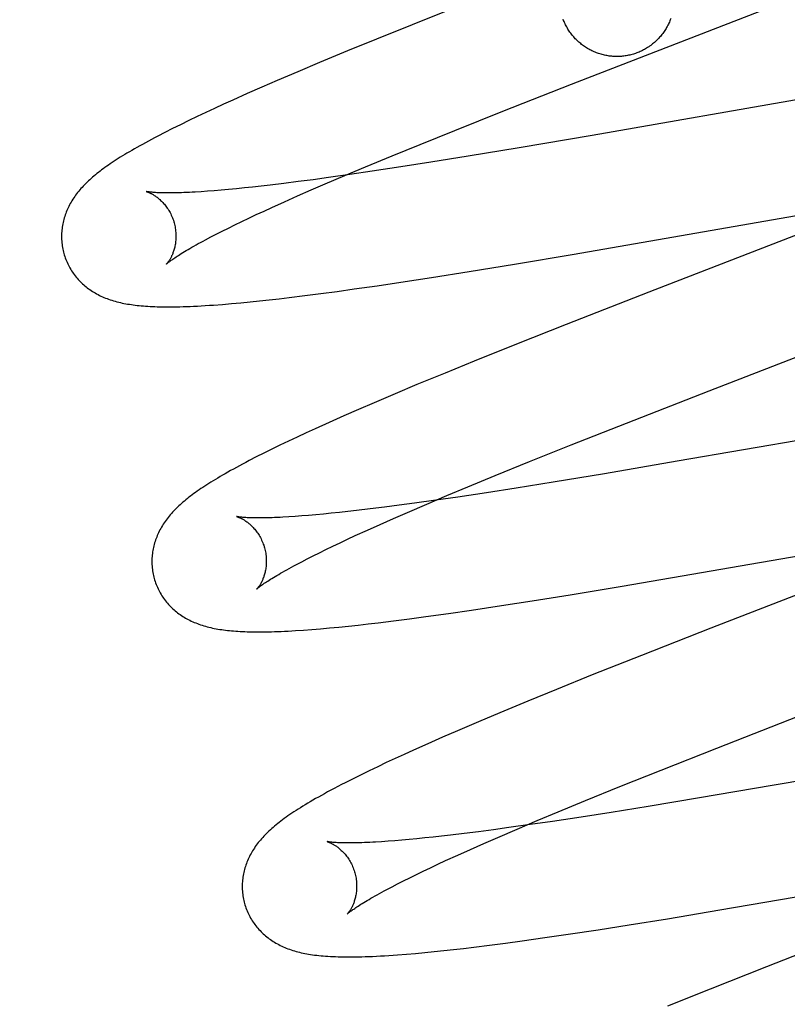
# Model space of a CAD drawing. Header units: inches. Extents: x 0 to 262, y 0 to 169.
# Tile 56 of 83: x 80.367 to 80.502, y 88.119 to 88.291. Entities that reach past the tile are written whole.
import ezdxf

# ---------------------------------------------------------------- set-up
doc = ezdxf.new("R2010")
doc.units = ezdxf.units.IN
doc.header["$LTSCALE"] = 14.384615
doc.header["$MEASUREMENT"] = 0
doc.linetypes.add('HIDDEN', pattern=[0.2, 0.1, -0.1])
doc.layers.add('DEFAULT_2', color=8, linetype='HIDDEN')

msp = doc.modelspace()

# ---------------------------------------------------------------- linework, layer by layer
at = {"layer": 'DEFAULT_2', "color": 8, "linetype": 'HIDDEN'}
for p, q in [((80.44461, 88.29385), (80.43602, 88.29043)), ((80.46389, 88.28004), (80.49951, 88.29384)), ((80.43602, 88.29043), (80.42978, 88.28791)), ((80.42978, 88.28791), (80.42474, 88.28585)), ((80.42474, 88.28585), (80.41986, 88.28382)), ((80.41986, 88.28382), (80.41608, 88.28223)), ((80.41608, 88.28223), (80.41243, 88.28067)), ((80.41243, 88.28067), (80.40978, 88.27952)), ((80.4519, 88.27533), (80.46389, 88.28004)), ((80.52174, 88.28051), (80.46749, 88.27109)), ((80.40721, 88.27839), (80.40471, 88.27727)), ((80.40978, 88.27952), (80.40721, 88.27839)), ((80.40309, 88.27654), (80.40151, 88.27581)), ((80.40471, 88.27727), (80.40309, 88.27654)), ((80.39997, 88.27509), (80.39846, 88.27438)), ((80.40151, 88.27581), (80.39997, 88.27509)), ((80.44349, 88.27198), (80.4519, 88.27533)), ((80.39554, 88.27297), (80.39415, 88.27228)), ((80.39699, 88.27368), (80.39554, 88.27297)), ((80.39846, 88.27438), (80.39699, 88.27368)), ((80.39284, 88.27162), (80.39162, 88.27099)), ((80.39415, 88.27228), (80.39284, 88.27162)), ((80.43742, 88.26953), (80.44349, 88.27198)), ((80.43256, 88.26754), (80.43742, 88.26953)), ((80.46749, 88.27109), (80.45475, 88.26893)), ((80.45475, 88.26893), (80.4458, 88.26745)), ((80.42788, 88.2656), (80.43256, 88.26754)), ((80.4393, 88.2664), (80.43408, 88.26559)), ((80.4458, 88.26745), (80.4393, 88.2664)), ((80.42516, 88.26426), (80.42142, 88.26373)), ((80.4243, 88.2641), (80.42788, 88.2656)), ((80.42904, 88.26482), (80.42516, 88.26426)), ((80.43408, 88.26559), (80.42904, 88.26482)), ((80.41361, 88.2627), (80.4112, 88.26241)), ((80.41612, 88.26302), (80.41361, 88.2627)), ((80.41873, 88.26336), (80.41612, 88.26302)), ((80.41838, 88.26156), (80.42086, 88.26263)), ((80.42142, 88.26373), (80.41873, 88.26336)), ((80.42086, 88.26263), (80.4243, 88.2641)), ((80.40027, 88.26134), (80.39916, 88.26126)), ((80.40145, 88.26143), (80.40027, 88.26134)), ((80.40269, 88.26153), (80.40145, 88.26143)), ((80.40397, 88.26165), (80.40269, 88.26153)), ((80.40532, 88.26177), (80.40397, 88.26165)), ((80.40671, 88.26191), (80.40532, 88.26177)), ((80.40816, 88.26207), (80.40671, 88.26191)), ((80.40966, 88.26223), (80.40816, 88.26207)), ((80.4112, 88.26241), (80.40966, 88.26223)), ((80.416, 88.26051), (80.41838, 88.26156)), ((80.41154, 88.25851), (80.41372, 88.2595)), ((80.41372, 88.2595), (80.416, 88.26051)), ((80.46434, 88.25036), (80.51675, 88.25947)), ((80.4088, 88.25725), (80.41015, 88.25788)), ((80.41015, 88.25788), (80.41154, 88.25851)), ((80.40507, 88.25547), (80.40626, 88.25605)), ((80.40626, 88.25605), (80.4075, 88.25664)), ((80.4075, 88.25664), (80.4088, 88.25725)), ((80.50963, 88.2562), (80.47741, 88.24373)), ((80.40181, 88.25385), (80.40284, 88.25437)), ((80.40284, 88.25437), (80.40393, 88.25491)), ((80.40393, 88.25491), (80.40507, 88.25547)), ((80.39993, 88.25287), (80.40084, 88.25335)), ((80.40084, 88.25335), (80.40181, 88.25385)), ((80.4539, 88.24861), (80.46434, 88.25036)), ((80.4394, 88.24627), (80.44599, 88.24731)), ((80.44599, 88.24731), (80.4539, 88.24861)), ((80.42993, 88.24483), (80.43407, 88.24545)), ((80.43407, 88.24545), (80.4394, 88.24627)), ((80.42008, 88.24346), (80.42295, 88.24385)), ((80.42295, 88.24385), (80.4259, 88.24426)), ((80.4259, 88.24426), (80.42993, 88.24483)), ((80.47741, 88.24373), (80.46293, 88.23806)), ((80.40608, 88.24185), (80.40772, 88.24201)), ((80.40772, 88.24201), (80.40938, 88.24218)), ((80.40938, 88.24218), (80.41107, 88.24236)), ((80.41107, 88.24236), (80.4128, 88.24256)), ((80.4128, 88.24256), (80.41456, 88.24277)), ((80.41456, 88.24277), (80.41729, 88.2431)), ((80.41729, 88.2431), (80.42008, 88.24346)), ((80.40288, 88.24157), (80.40446, 88.2417)), ((80.40446, 88.2417), (80.40608, 88.24185)), ((80.46293, 88.23806), (80.45425, 88.23462)), ((80.48792, 88.22646), (80.51361, 88.2364)), ((80.45425, 88.23462), (80.4469, 88.23166)), ((80.4469, 88.23166), (80.44181, 88.22958)), ((80.44181, 88.22958), (80.43688, 88.22755)), ((80.43688, 88.22755), (80.43306, 88.22595)), ((80.47349, 88.22083), (80.48792, 88.22646)), ((80.43306, 88.22595), (80.42937, 88.22437)), ((80.42668, 88.22321), (80.42407, 88.22207)), ((80.42937, 88.22437), (80.42668, 88.22321)), ((80.53889, 88.22395), (80.48236, 88.21415)), ((80.42407, 88.22207), (80.42154, 88.22095)), ((80.41908, 88.21984), (80.4175, 88.21911)), ((80.42154, 88.22095), (80.41908, 88.21984)), ((80.4638, 88.217), (80.47349, 88.22083)), ((80.41595, 88.21839), (80.41443, 88.21768)), ((80.4175, 88.21911), (80.41595, 88.21839)), ((80.41149, 88.21626), (80.4101, 88.21557)), ((80.41294, 88.21697), (80.41149, 88.21626)), ((80.41443, 88.21768), (80.41294, 88.21697)), ((80.45655, 88.21409), (80.4638, 88.217)), ((80.40878, 88.21491), (80.40755, 88.21427)), ((80.4101, 88.21557), (80.40878, 88.21491)), ((80.45057, 88.21166), (80.45655, 88.21409)), ((80.48236, 88.21415), (80.46964, 88.21199)), ((80.44579, 88.2097), (80.45057, 88.21166)), ((80.46964, 88.21199), (80.4607, 88.21051)), ((80.44212, 88.20816), (80.44579, 88.2097)), ((80.45424, 88.20948), (80.44903, 88.20867)), ((80.4607, 88.21051), (80.45424, 88.20948)), ((80.43859, 88.20667), (80.44212, 88.20816)), ((80.44402, 88.20791), (80.44017, 88.20735)), ((80.44903, 88.20867), (80.44402, 88.20791)), ((80.42872, 88.20583), (80.42634, 88.20554)), ((80.4312, 88.20614), (80.42872, 88.20583)), ((80.43378, 88.20647), (80.4312, 88.20614)), ((80.43646, 88.20683), (80.43378, 88.20647)), ((80.43521, 88.20522), (80.43859, 88.20667)), ((80.44017, 88.20735), (80.43646, 88.20683)), ((80.41558, 88.20451), (80.41448, 88.20444)), ((80.41673, 88.2046), (80.41558, 88.20451)), ((80.41794, 88.20469), (80.41673, 88.2046)), ((80.41921, 88.2048), (80.41794, 88.20469)), ((80.42053, 88.20493), (80.41921, 88.2048)), ((80.4219, 88.20506), (80.42053, 88.20493)), ((80.42333, 88.20521), (80.4219, 88.20506)), ((80.42481, 88.20537), (80.42333, 88.20521)), ((80.42634, 88.20554), (80.42481, 88.20537)), ((80.43045, 88.20313), (80.43278, 88.20416)), ((80.43278, 88.20416), (80.43521, 88.20522)), ((80.42822, 88.20213), (80.43045, 88.20313)), ((80.47275, 88.19233), (80.5332, 88.2028)), ((80.42474, 88.20053), (80.4261, 88.20116)), ((80.4261, 88.20116), (80.42822, 88.20213)), ((80.42098, 88.19874), (80.42218, 88.19932)), ((80.42218, 88.19932), (80.42344, 88.19992)), ((80.42344, 88.19992), (80.42474, 88.20053)), ((80.52701, 88.20003), (80.48824, 88.185)), ((80.41771, 88.19711), (80.41874, 88.19764)), ((80.41874, 88.19764), (80.41984, 88.19818)), ((80.41984, 88.19818), (80.42098, 88.19874)), ((80.4158, 88.19612), (80.41673, 88.19661)), ((80.41673, 88.19661), (80.41771, 88.19711)), ((80.46365, 88.19082), (80.47275, 88.19233)), ((80.45701, 88.18976), (80.46365, 88.19082)), ((80.44642, 88.18815), (80.45164, 88.18893)), ((80.45164, 88.18893), (80.45701, 88.18976)), ((80.43559, 88.18663), (80.43845, 88.18702)), ((80.43845, 88.18702), (80.44238, 88.18756)), ((80.44238, 88.18756), (80.44642, 88.18815)), ((80.42161, 88.18503), (80.42325, 88.18519)), ((80.42325, 88.18519), (80.42492, 88.18536)), ((80.42492, 88.18536), (80.42661, 88.18554)), ((80.42661, 88.18554), (80.42833, 88.18574)), ((80.42833, 88.18574), (80.43009, 88.18594)), ((80.43009, 88.18594), (80.4328, 88.18628)), ((80.4328, 88.18628), (80.43559, 88.18663)), ((80.41703, 88.18466), (80.41848, 88.18477)), ((80.41848, 88.18477), (80.42002, 88.18489)), ((80.42002, 88.18489), (80.42161, 88.18503)), ((80.48824, 88.185), (80.4761, 88.18023)), ((80.4761, 88.18023), (80.46752, 88.17682)), ((80.46752, 88.17682), (80.46129, 88.1743)), ((80.46129, 88.1743), (80.45625, 88.17224)), ((80.45625, 88.17224), (80.45138, 88.17022)), ((80.45138, 88.17022), (80.44761, 88.16863)), ((80.48926, 88.16403), (80.50369, 88.16966)), ((80.44761, 88.16863), (80.44397, 88.16707)), ((80.44397, 88.16707), (80.44132, 88.16592)), ((80.43875, 88.16479), (80.43626, 88.16368)), ((80.44132, 88.16592), (80.43875, 88.16479)), ((80.54886, 88.16618), (80.49895, 88.15749)), ((80.43464, 88.16294), (80.43306, 88.16222)), ((80.43626, 88.16368), (80.43464, 88.16294)), ((80.47958, 88.1602), (80.48926, 88.16403)), ((80.43152, 88.1615), (80.43002, 88.16079)), ((80.43306, 88.16222), (80.43152, 88.1615)), ((80.42712, 88.15939), (80.4257, 88.15869)), ((80.42855, 88.16009), (80.42712, 88.15939)), ((80.43002, 88.16079), (80.42855, 88.16009)), ((80.47232, 88.1573), (80.47958, 88.1602)), ((80.4257, 88.15869), (80.42433, 88.15799)), ((80.46635, 88.15487), (80.47232, 88.1573)), ((80.49895, 88.15749), (80.48623, 88.15533)), ((80.46157, 88.1529), (80.46635, 88.15487)), ((80.48623, 88.15533), (80.47728, 88.15385)), ((80.4579, 88.15137), (80.46157, 88.1529)), ((80.47079, 88.15281), (80.46557, 88.15199)), ((80.47728, 88.15385), (80.47079, 88.15281)), ((80.45437, 88.14987), (80.4579, 88.15137)), ((80.46054, 88.15123), (80.45666, 88.15066)), ((80.46557, 88.15199), (80.46054, 88.15123)), ((80.44513, 88.14911), (80.44273, 88.14882)), ((80.44764, 88.14943), (80.44513, 88.14911)), ((80.45024, 88.14977), (80.44764, 88.14943)), ((80.45293, 88.15014), (80.45024, 88.14977)), ((80.45099, 88.14842), (80.45437, 88.14987)), ((80.45666, 88.15066), (80.45293, 88.15014)), ((80.43182, 88.14775), (80.4307, 88.14768)), ((80.43299, 88.14784), (80.43182, 88.14775)), ((80.43422, 88.14794), (80.43299, 88.14784)), ((80.43551, 88.14806), (80.43422, 88.14794)), ((80.43685, 88.14819), (80.43551, 88.14806)), ((80.43824, 88.14833), (80.43685, 88.14819)), ((80.43969, 88.14848), (80.43824, 88.14833)), ((80.44118, 88.14864), (80.43969, 88.14848)), ((80.44273, 88.14882), (80.44118, 88.14864)), ((80.44624, 88.14633), (80.44857, 88.14736)), ((80.44857, 88.14736), (80.45099, 88.14842)), ((80.44401, 88.14533), (80.44624, 88.14633)), ((80.48981, 88.13575), (80.54702, 88.14567)), ((80.44053, 88.14374), (80.44189, 88.14437)), ((80.44189, 88.14437), (80.44401, 88.14533)), ((80.43677, 88.14195), (80.43797, 88.14253)), ((80.43797, 88.14253), (80.43923, 88.14313)), ((80.43923, 88.14313), (80.44053, 88.14374)), ((80.4335, 88.14032), (80.43453, 88.14085)), ((80.43453, 88.14085), (80.43563, 88.14139)), ((80.43563, 88.14139), (80.43677, 88.14195)), ((80.4316, 88.13933), (80.43252, 88.13981)), ((80.43252, 88.13981), (80.4335, 88.14032)), ((80.48065, 88.13423), (80.48981, 88.13575)), ((80.47397, 88.13316), (80.48065, 88.13423)), ((80.46329, 88.13152), (80.46856, 88.13231)), ((80.46856, 88.13231), (80.47397, 88.13316)), ((80.51589, 88.13282), (80.49795, 88.12583)), ((80.45235, 88.12997), (80.45524, 88.13036)), ((80.45524, 88.13036), (80.45921, 88.13092)), ((80.45921, 88.13092), (80.46329, 88.13152)), ((80.43823, 88.12832), (80.43987, 88.12848)), ((80.43987, 88.12848), (80.44155, 88.12866)), ((80.44155, 88.12866), (80.44326, 88.12885)), ((80.44326, 88.12885), (80.44501, 88.12905)), ((80.44501, 88.12905), (80.4468, 88.12926)), ((80.4468, 88.12926), (80.44954, 88.1296)), ((80.44954, 88.1296), (80.45235, 88.12997)), ((80.43505, 88.12804), (80.43663, 88.12817)), ((80.43663, 88.12817), (80.43823, 88.12832)), ((80.49795, 88.12583), (80.48811, 88.12194)), ((80.48811, 88.12194), (80.48068, 88.11897))]:
    msp.add_line(p, q, dxfattribs=at)
for points in [[(80.47449, 88.28524), (80.47428, 88.28519), (80.47407, 88.28514), (80.47387, 88.28509), (80.47366, 88.28505), (80.47345, 88.28501), (80.47324, 88.28498), (80.47303, 88.28495), (80.47282, 88.28493), (80.47261, 88.28491), (80.4724, 88.2849), (80.47218, 88.28489), (80.47197, 88.28488), (80.47176, 88.28488), (80.47155, 88.28488), (80.47134, 88.28489), (80.47112, 88.2849), (80.47091, 88.28492), (80.4707, 88.28494), (80.47049, 88.28497), (80.47028, 88.285), (80.47007, 88.28503), (80.46986, 88.28507), (80.46965, 88.28511), (80.46945, 88.28516), (80.46924, 88.28521), (80.46904, 88.28527), (80.46883, 88.28533), (80.46863, 88.2854), (80.46843, 88.28547), (80.46823, 88.28554), (80.46803, 88.28562), (80.46784, 88.2857), (80.46764, 88.28579), (80.46745, 88.28588), (80.46726, 88.28597), (80.46707, 88.28607), (80.46689, 88.28617), (80.4667, 88.28628), (80.46652, 88.28639), (80.46634, 88.2865), (80.46617, 88.28662), (80.46599, 88.28674), (80.46582, 88.28687), (80.46565, 88.287), (80.46549, 88.28713), (80.46532, 88.28726), (80.46516, 88.2874), (80.46501, 88.28755), (80.46485, 88.28769), (80.4647, 88.28784), (80.46455, 88.28799), (80.46441, 88.28815), (80.46427, 88.28831), (80.46413, 88.28847), (80.464, 88.28863), (80.46387, 88.2888), (80.46374, 88.28897), (80.46362, 88.28914), (80.4635, 88.28932), (80.46338, 88.2895), (80.46327, 88.28968), (80.46316, 88.28986), (80.46305, 88.29004), (80.46295, 88.29023), (80.46286, 88.29042), (80.46276, 88.29061), (80.46268, 88.2908), (80.46259, 88.291), (80.46251, 88.29119), (80.46243, 88.29139)], [(80.48122, 88.2915), (80.48115, 88.2913), (80.48107, 88.29111), (80.48099, 88.29091), (80.4809, 88.29072), (80.48081, 88.29052), (80.48071, 88.29033), (80.48062, 88.29015), (80.48051, 88.28996), (80.48041, 88.28978), (80.4803, 88.28959), (80.48018, 88.28942), (80.48007, 88.28924), (80.47994, 88.28907), (80.47982, 88.28889), (80.47969, 88.28873), (80.47956, 88.28856), (80.47942, 88.2884), (80.47928, 88.28824), (80.47914, 88.28808), (80.47899, 88.28792), (80.47884, 88.28777), (80.47869, 88.28763), (80.47854, 88.28748), (80.47838, 88.28734), (80.47822, 88.2872), (80.47805, 88.28707), (80.47789, 88.28694), (80.47772, 88.28681), (80.47754, 88.28669), (80.47737, 88.28657), (80.47719, 88.28645), (80.47701, 88.28634), (80.47683, 88.28623), (80.47664, 88.28613), (80.47646, 88.28602), (80.47627, 88.28593), (80.47608, 88.28584), (80.47588, 88.28575), (80.47569, 88.28566), (80.47549, 88.28558), (80.47529, 88.28551), (80.47509, 88.28543), (80.47489, 88.28537), (80.47469, 88.2853), (80.47449, 88.28524)], [(80.39162, 88.27099), (80.39104, 88.27068), (80.39048, 88.27039), (80.38994, 88.2701), (80.38941, 88.26981), (80.38891, 88.26953), (80.38842, 88.26926), (80.38795, 88.269), (80.38749, 88.26874), (80.38705, 88.26848), (80.38662, 88.26823), (80.3862, 88.26798), (80.3858, 88.26774), (80.38541, 88.2675), (80.38503, 88.26727), (80.38466, 88.26704), (80.38431, 88.26681), (80.38396, 88.26658), (80.38362, 88.26636), (80.38329, 88.26614), (80.38297, 88.26592), (80.38266, 88.2657), (80.38236, 88.26548), (80.38206, 88.26527), (80.38177, 88.26506), (80.38149, 88.26484), (80.38121, 88.26463), (80.38094, 88.26442), (80.38068, 88.2642), (80.38042, 88.26399), (80.38017, 88.26378), (80.37993, 88.26356), (80.37969, 88.26335), (80.37945, 88.26313), (80.37922, 88.26291), (80.379, 88.26269), (80.37878, 88.26247), (80.37856, 88.26225), (80.37836, 88.26202), (80.37815, 88.2618), (80.37796, 88.26157), (80.37776, 88.26134), (80.37758, 88.26111), (80.3774, 88.26088), (80.37723, 88.26064), (80.37706, 88.26041), (80.37689, 88.26017), (80.37674, 88.25993), (80.37659, 88.25969), (80.37644, 88.25944), (80.3763, 88.2592), (80.37616, 88.25895), (80.37604, 88.2587), (80.37592, 88.25845), (80.3758, 88.2582), (80.37569, 88.25795), (80.37559, 88.2577), (80.37549, 88.25745), (80.3754, 88.25719), (80.37532, 88.25694), (80.37524, 88.25668), (80.37517, 88.25642), (80.3751, 88.25616), (80.37504, 88.2559), (80.37498, 88.25563), (80.37493, 88.25536), (80.37489, 88.25509), (80.37485, 88.25482), (80.37482, 88.25455), (80.3748, 88.25428), (80.37478, 88.254), (80.37477, 88.25372), (80.37477, 88.25345), (80.37477, 88.25317), (80.37478, 88.25289), (80.3748, 88.25262), (80.37482, 88.25234), (80.37485, 88.25206), (80.37489, 88.25178), (80.37494, 88.25151), (80.37499, 88.25123), (80.37505, 88.25096), (80.37511, 88.25069), (80.37518, 88.25046)], [(80.3896, 88.26128), (80.38959, 88.26128), (80.38958, 88.26128), (80.38958, 88.26128), (80.3896, 88.26128), (80.38962, 88.26127), (80.38965, 88.26126), (80.38969, 88.26125), (80.38973, 88.26124), (80.38978, 88.26122), (80.38984, 88.2612), (80.3899, 88.26118), (80.38997, 88.26115), (80.39004, 88.26112), (80.39011, 88.26109), (80.3902, 88.26105), (80.39028, 88.26101), (80.39037, 88.26097), (80.39046, 88.26092), (80.39056, 88.26086), (80.39066, 88.26081), (80.39077, 88.26075), (80.39087, 88.26068), (80.39098, 88.26061), (80.3911, 88.26054), (80.39121, 88.26046), (80.39133, 88.26038), (80.39145, 88.26029), (80.39157, 88.26019), (80.3917, 88.26009), (80.39182, 88.25998), (80.39195, 88.25987), (80.39208, 88.25975), (80.39221, 88.25963), (80.39234, 88.2595), (80.39247, 88.25936), (80.39261, 88.25921), (80.39274, 88.25906), (80.39287, 88.2589), (80.393, 88.25873), (80.39313, 88.25856), (80.39325, 88.25838), (80.39338, 88.25819), (80.3935, 88.258), (80.39362, 88.2578), (80.39373, 88.2576), (80.39384, 88.25738), (80.39394, 88.25717), (80.39404, 88.25695), (80.39414, 88.25672), (80.39423, 88.25649), (80.39431, 88.25626), (80.39438, 88.25602), (80.39444, 88.25581)], [(80.39916, 88.26126), (80.3981, 88.2612), (80.39759, 88.26117), (80.3971, 88.26114), (80.39662, 88.26112), (80.39616, 88.2611), (80.39572, 88.26109), (80.39529, 88.26107), (80.39487, 88.26106), (80.39448, 88.26106), (80.3941, 88.26105), (80.39373, 88.26105), (80.39338, 88.26105), (80.39305, 88.26105), (80.39274, 88.26105), (80.39244, 88.26106), (80.39215, 88.26106), (80.39188, 88.26107), (80.39163, 88.26108), (80.3914, 88.26109), (80.39118, 88.26111), (80.39098, 88.26112), (80.39079, 88.26113), (80.39062, 88.26115), (80.39046, 88.26116), (80.39031, 88.26118), (80.39018, 88.26119), (80.39007, 88.26121), (80.38997, 88.26122), (80.38988, 88.26123), (80.3898, 88.26124), (80.38974, 88.26125), (80.38968, 88.26126), (80.38964, 88.26127), (80.38961, 88.26128), (80.3896, 88.26128)], [(80.39444, 88.25581), (80.3945, 88.2556), (80.39456, 88.25536), (80.39461, 88.25512), (80.39465, 88.25488), (80.39469, 88.25463), (80.39471, 88.25439), (80.39474, 88.25415), (80.39475, 88.25392), (80.39476, 88.25368), (80.39476, 88.25345), (80.39476, 88.25322), (80.39475, 88.253), (80.39473, 88.25278), (80.39471, 88.25256), (80.39469, 88.25235), (80.39466, 88.25215), (80.39462, 88.25195), (80.39458, 88.25176), (80.39454, 88.25157), (80.3945, 88.25139), (80.39445, 88.25122), (80.3944, 88.25105), (80.39435, 88.25089), (80.3943, 88.25073), (80.39424, 88.25058), (80.39419, 88.25044), (80.39413, 88.2503), (80.39407, 88.25016), (80.39401, 88.25004), (80.39396, 88.24991), (80.3939, 88.2498), (80.39384, 88.24969), (80.39378, 88.24958), (80.39372, 88.24948), (80.39367, 88.24939), (80.39361, 88.2493), (80.39356, 88.24921), (80.39351, 88.24913), (80.39346, 88.24906), (80.39341, 88.24899), (80.39336, 88.24893), (80.39332, 88.24887), (80.39328, 88.24882), (80.39324, 88.24877), (80.39321, 88.24873), (80.39318, 88.2487), (80.39315, 88.24867), (80.39313, 88.24865), (80.39312, 88.24863), (80.39311, 88.24862), (80.3931, 88.24862)], [(80.3931, 88.24862), (80.39311, 88.24863), (80.39313, 88.24864), (80.39315, 88.24866), (80.39318, 88.24869), (80.39322, 88.24873), (80.39327, 88.24877), (80.39333, 88.24882), (80.3934, 88.24888), (80.39348, 88.24894), (80.39358, 88.24901), (80.39368, 88.24909), (80.3938, 88.24918), (80.39392, 88.24928), (80.39407, 88.24938), (80.39422, 88.24949), (80.39439, 88.2496), (80.39457, 88.24973), (80.39477, 88.24986), (80.39498, 88.25), (80.3952, 88.25014), (80.39544, 88.2503), (80.3957, 88.25046), (80.39597, 88.25062), (80.39625, 88.2508), (80.39655, 88.25098), (80.39687, 88.25116), (80.3972, 88.25135), (80.39754, 88.25155), (80.3979, 88.25176), (80.39828, 88.25197), (80.39867, 88.25218), (80.39907, 88.25241), (80.39949, 88.25263), (80.39993, 88.25287)], [(80.37518, 88.25046), (80.37524, 88.25023), (80.37533, 88.24996), (80.37542, 88.2497), (80.37551, 88.24944), (80.37562, 88.24918), (80.37573, 88.24892), (80.37584, 88.24867), (80.37597, 88.24842), (80.37609, 88.24817), (80.37623, 88.24793), (80.37637, 88.24769), (80.37651, 88.24745), (80.37667, 88.24722), (80.37682, 88.247), (80.37698, 88.24677), (80.37715, 88.24656), (80.37732, 88.24634), (80.3775, 88.24613), (80.37768, 88.24593), (80.37786, 88.24573), (80.37805, 88.24554), (80.37824, 88.24535), (80.37844, 88.24516), (80.37864, 88.24498), (80.37884, 88.24481), (80.37905, 88.24464), (80.37926, 88.24447), (80.37948, 88.24431), (80.3797, 88.24415), (80.37993, 88.244), (80.38016, 88.24385), (80.3804, 88.2437), (80.38064, 88.24356), (80.38089, 88.24342), (80.38114, 88.24328), (80.3814, 88.24315), (80.38166, 88.24303), (80.38192, 88.24291), (80.38218, 88.24279), (80.38245, 88.24268), (80.38273, 88.24258), (80.383, 88.24247), (80.38329, 88.24238), (80.38357, 88.24228), (80.38386, 88.24219), (80.38415, 88.24211), (80.38445, 88.24203), (80.38475, 88.24195), (80.38506, 88.24188), (80.38537, 88.24181), (80.38568, 88.24175), (80.386, 88.24169), (80.38632, 88.24163), (80.38664, 88.24158), (80.38697, 88.24153), (80.38731, 88.24148), (80.38765, 88.24144), (80.388, 88.2414), (80.38835, 88.24136), (80.38871, 88.24132), (80.38908, 88.24129), (80.38945, 88.24126), (80.38984, 88.24124), (80.39023, 88.24122), (80.39064, 88.2412), (80.39105, 88.24118), (80.39148, 88.24116), (80.39192, 88.24115), (80.39238, 88.24114), (80.39285, 88.24114), (80.39333, 88.24114), (80.39383, 88.24114), (80.39435, 88.24114), (80.39489, 88.24115), (80.39544, 88.24116), (80.39602, 88.24118), (80.39661, 88.2412), (80.39722, 88.24122), (80.39785, 88.24125), (80.39851, 88.24128), (80.39919, 88.24132), (80.39988, 88.24136), (80.4006, 88.24141), (80.40134, 88.24146), (80.40288, 88.24157)], [(80.40755, 88.21427), (80.40696, 88.21396), (80.40639, 88.21366), (80.40585, 88.21337), (80.40532, 88.21308), (80.4048, 88.2128), (80.40431, 88.21253), (80.40383, 88.21226), (80.40337, 88.21199), (80.40292, 88.21174), (80.40248, 88.21148), (80.40206, 88.21123), (80.40165, 88.21099), (80.40126, 88.21075), (80.40088, 88.21051), (80.4005, 88.21028), (80.40014, 88.21005), (80.39979, 88.20982), (80.39945, 88.20959), (80.39912, 88.20937), (80.3988, 88.20915), (80.39848, 88.20893), (80.39818, 88.20871), (80.39788, 88.2085), (80.39759, 88.20828), (80.3973, 88.20807), (80.39703, 88.20786), (80.39676, 88.20764), (80.39649, 88.20743), (80.39623, 88.20721), (80.39598, 88.207)], [(80.39598, 88.207), (80.39573, 88.20679), (80.39549, 88.20657), (80.39526, 88.20635), (80.39503, 88.20613), (80.3948, 88.20591), (80.39458, 88.20569), (80.39437, 88.20547), (80.39416, 88.20525), (80.39396, 88.20502), (80.39376, 88.20479), (80.39357, 88.20456), (80.39338, 88.20433), (80.3932, 88.2041), (80.39303, 88.20387), (80.39286, 88.20363), (80.39269, 88.20339), (80.39254, 88.20315), (80.39238, 88.20291), (80.39224, 88.20266), (80.3921, 88.20242), (80.39196, 88.20217), (80.39183, 88.20192), (80.39171, 88.20167), (80.3916, 88.20142), (80.39149, 88.20117), (80.39139, 88.20092), (80.39129, 88.20066), (80.3912, 88.20041), (80.39111, 88.20015), (80.39103, 88.1999), (80.39096, 88.19964), (80.39089, 88.19938), (80.39083, 88.19911), (80.39078, 88.19885), (80.39073, 88.19858), (80.39068, 88.19831), (80.39065, 88.19804), (80.39062, 88.19776), (80.39059, 88.19749), (80.39057, 88.19721), (80.39056, 88.19694), (80.39056, 88.19666), (80.39056, 88.19638), (80.39057, 88.19611), (80.39059, 88.19583), (80.39061, 88.19555), (80.39064, 88.19527), (80.39068, 88.19499), (80.39073, 88.19472), (80.39078, 88.19444), (80.39084, 88.19417), (80.3909, 88.1939), (80.39097, 88.19367)], [(80.4054, 88.20449), (80.40538, 88.20449), (80.40537, 88.20449), (80.40537, 88.20449), (80.40537, 88.20449), (80.40539, 88.20449), (80.40541, 88.20448), (80.40544, 88.20447), (80.40547, 88.20446), (80.40552, 88.20445), (80.40557, 88.20443), (80.40562, 88.20441), (80.40568, 88.20439), (80.40575, 88.20436), (80.40582, 88.20433), (80.4059, 88.2043), (80.40598, 88.20426), (80.40607, 88.20422), (80.40616, 88.20418), (80.40625, 88.20413), (80.40635, 88.20408), (80.40645, 88.20402), (80.40655, 88.20396), (80.40666, 88.2039), (80.40677, 88.20383), (80.40688, 88.20375), (80.407, 88.20367), (80.40712, 88.20359), (80.40724, 88.2035), (80.40736, 88.2034), (80.40748, 88.2033), (80.40761, 88.2032), (80.40774, 88.20309), (80.40787, 88.20297), (80.408, 88.20284), (80.40813, 88.20271), (80.40826, 88.20257), (80.40839, 88.20243), (80.40852, 88.20227), (80.40865, 88.20212), (80.40878, 88.20195), (80.40891, 88.20178), (80.40904, 88.2016), (80.40916, 88.20141), (80.40929, 88.20122), (80.4094, 88.20102), (80.40952, 88.20081), (80.40963, 88.2006), (80.40973, 88.20038), (80.40983, 88.20016), (80.40993, 88.19993), (80.41002, 88.1997), (80.4101, 88.19947), (80.41017, 88.19923), (80.41024, 88.19902)], [(80.41448, 88.20444), (80.41345, 88.20438), (80.41295, 88.20436), (80.41247, 88.20433), (80.41201, 88.20431), (80.41156, 88.2043), (80.41113, 88.20428), (80.41072, 88.20427), (80.41032, 88.20427), (80.40993, 88.20426), (80.40957, 88.20426), (80.40922, 88.20426), (80.40888, 88.20426), (80.40856, 88.20426), (80.40826, 88.20426), (80.40797, 88.20427), (80.4077, 88.20428), (80.40745, 88.20429), (80.40721, 88.2043), (80.40699, 88.20431), (80.40679, 88.20433), (80.4066, 88.20434), (80.40642, 88.20435), (80.40626, 88.20437), (80.40612, 88.20438), (80.40599, 88.2044), (80.40587, 88.20441), (80.40577, 88.20443), (80.40568, 88.20444), (80.4056, 88.20445), (80.40554, 88.20446), (80.40548, 88.20447), (80.40544, 88.20448), (80.40541, 88.20449), (80.4054, 88.20449)], [(80.41024, 88.19902), (80.41029, 88.19881), (80.41035, 88.19857), (80.4104, 88.19833), (80.41044, 88.19808), (80.41048, 88.19784), (80.41051, 88.1976), (80.41053, 88.19736), (80.41054, 88.19712), (80.41055, 88.19688), (80.41055, 88.19665), (80.41055, 88.19642), (80.41054, 88.1962), (80.41052, 88.19598), (80.4105, 88.19576), (80.41048, 88.19556), (80.41045, 88.19535), (80.41041, 88.19515), (80.41037, 88.19496), (80.41033, 88.19477), (80.41029, 88.19459), (80.41024, 88.19442), (80.41019, 88.19425), (80.41014, 88.19409), (80.41009, 88.19393), (80.41003, 88.19378), (80.40997, 88.19364), (80.40992, 88.1935), (80.40986, 88.19336), (80.4098, 88.19324), (80.40974, 88.19311), (80.40968, 88.193), (80.40963, 88.19289), (80.40957, 88.19278), (80.40951, 88.19268), (80.40945, 88.19259), (80.4094, 88.1925), (80.40934, 88.19241), (80.40929, 88.19234), (80.40924, 88.19226), (80.40919, 88.19219), (80.40915, 88.19213), (80.4091, 88.19208), (80.40906, 88.19202), (80.40903, 88.19198), (80.40899, 88.19194), (80.40896, 88.19191), (80.40894, 88.19188), (80.40892, 88.19186), (80.4089, 88.19184), (80.4089, 88.19183), (80.40889, 88.19183)], [(80.40889, 88.19183), (80.4089, 88.19184), (80.40892, 88.19185), (80.40894, 88.19188), (80.40898, 88.1919), (80.40902, 88.19194), (80.40907, 88.19198), (80.40913, 88.19204), (80.4092, 88.19209), (80.40929, 88.19216), (80.40938, 88.19223), (80.40949, 88.19231), (80.4096, 88.1924), (80.40973, 88.1925), (80.40988, 88.1926), (80.41003, 88.19271), (80.4102, 88.19283), (80.41039, 88.19295), (80.41059, 88.19309), (80.4108, 88.19323), (80.41103, 88.19337), (80.41127, 88.19353), (80.41153, 88.19369), (80.4118, 88.19386), (80.41209, 88.19403), (80.4124, 88.19422), (80.41271, 88.1944), (80.41305, 88.1946), (80.4134, 88.1948), (80.41376, 88.195), (80.41414, 88.19521), (80.41453, 88.19543), (80.41494, 88.19566), (80.41536, 88.19589), (80.4158, 88.19612)], [(80.39097, 88.19367), (80.39103, 88.19344), (80.39112, 88.19317), (80.39121, 88.19291), (80.3913, 88.19265), (80.39141, 88.19239), (80.39152, 88.19213), (80.39163, 88.19188), (80.39176, 88.19163), (80.39188, 88.19138), (80.39202, 88.19114), (80.39216, 88.1909), (80.3923, 88.19067), (80.39245, 88.19044), (80.39261, 88.19021), (80.39277, 88.18999), (80.39294, 88.18977), (80.39311, 88.18956), (80.39328, 88.18935), (80.39346, 88.18914), (80.39365, 88.18894), (80.39384, 88.18875), (80.39403, 88.18856), (80.39423, 88.18838), (80.39443, 88.1882), (80.39463, 88.18802), (80.39484, 88.18785), (80.39505, 88.18769), (80.39527, 88.18752), (80.39549, 88.18737), (80.39571, 88.18721), (80.39595, 88.18706), (80.39618, 88.18691), (80.39643, 88.18677), (80.39667, 88.18663), (80.39692, 88.1865), (80.39718, 88.18637), (80.39744, 88.18624), (80.3977, 88.18612), (80.39796, 88.18601), (80.39823, 88.1859), (80.39851, 88.18579), (80.39878, 88.18569), (80.39906, 88.18559), (80.39935, 88.1855), (80.39964, 88.18541), (80.39993, 88.18532), (80.40023, 88.18524), (80.40053, 88.18517), (80.40083, 88.18509), (80.40114, 88.18502), (80.40145, 88.18496), (80.40177, 88.1849), (80.40209, 88.18484), (80.40242, 88.18479), (80.40275, 88.18474), (80.40308, 88.18469), (80.40342, 88.18465), (80.40377, 88.18461), (80.40412, 88.18457), (80.40447, 88.18454), (80.40484, 88.1845), (80.40521, 88.18448), (80.40559, 88.18445), (80.40598, 88.18443), (80.40637, 88.18441), (80.40678, 88.18439), (80.40719, 88.18438), (80.40762, 88.18436), (80.40806, 88.18435), (80.4085, 88.18435), (80.40896, 88.18435), (80.40943, 88.18435), (80.40992, 88.18435), (80.41042, 88.18436), (80.41093, 88.18437), (80.41146, 88.18438), (80.412, 88.18439), (80.41257, 88.18441), (80.41315, 88.18444), (80.41374, 88.18446), (80.41436, 88.18449), (80.415, 88.18453), (80.41565, 88.18457), (80.41703, 88.18466)], [(80.42433, 88.15799), (80.42367, 88.15765), (80.42303, 88.15732), (80.42242, 88.157), (80.42183, 88.15668), (80.42126, 88.15637), (80.42071, 88.15607), (80.42018, 88.15578), (80.41967, 88.15549), (80.41917, 88.15521), (80.4187, 88.15494), (80.41823, 88.15467), (80.41779, 88.1544), (80.41735, 88.15414), (80.41693, 88.15388), (80.41653, 88.15363), (80.41613, 88.15338), (80.41575, 88.15314), (80.41538, 88.1529), (80.41502, 88.15266), (80.41468, 88.15242), (80.41434, 88.15219), (80.41402, 88.15196), (80.4137, 88.15173), (80.4134, 88.15151), (80.4131, 88.15128), (80.41282, 88.15106), (80.41254, 88.15084), (80.41227, 88.15062), (80.412, 88.15041), (80.41175, 88.15019)], [(80.41175, 88.15019), (80.4115, 88.14997), (80.41126, 88.14975), (80.41102, 88.14954), (80.41079, 88.14932), (80.41057, 88.1491), (80.41035, 88.14888), (80.41013, 88.14865), (80.40993, 88.14843), (80.40972, 88.1482), (80.40953, 88.14798), (80.40934, 88.14775), (80.40915, 88.14752), (80.40897, 88.14729), (80.4088, 88.14705), (80.40863, 88.14682), (80.40847, 88.14658), (80.40831, 88.14634), (80.40816, 88.1461), (80.40802, 88.14585), (80.40788, 88.1456), (80.40774, 88.14536), (80.40761, 88.14511), (80.40749, 88.14486), (80.40738, 88.14461), (80.40727, 88.14436), (80.40717, 88.14411), (80.40707, 88.14386), (80.40698, 88.1436), (80.4069, 88.14335), (80.40682, 88.14309), (80.40675, 88.14283), (80.40668, 88.14257), (80.40662, 88.14231), (80.40656, 88.14204), (80.40651, 88.14177), (80.40647, 88.1415), (80.40644, 88.14123), (80.40641, 88.14096), (80.40638, 88.14069), (80.40636, 88.14041), (80.40635, 88.14014), (80.40635, 88.13986), (80.40635, 88.13959), (80.40636, 88.13931), (80.40638, 88.13903), (80.40641, 88.13875), (80.40644, 88.13848), (80.40647, 88.1382), (80.40652, 88.13793), (80.40657, 88.13765), (80.40663, 88.13738), (80.4067, 88.13711), (80.40676, 88.13687)], [(80.42119, 88.1477), (80.42117, 88.1477), (80.42116, 88.1477), (80.42117, 88.1477), (80.42118, 88.1477), (80.4212, 88.14769), (80.42123, 88.14768), (80.42127, 88.14767), (80.42131, 88.14766), (80.42136, 88.14764), (80.42142, 88.14762), (80.42148, 88.14759), (80.42155, 88.14757), (80.42162, 88.14754), (80.4217, 88.1475), (80.42178, 88.14747), (80.42186, 88.14743), (80.42195, 88.14738), (80.42205, 88.14733), (80.42215, 88.14728), (80.42225, 88.14723), (80.42235, 88.14716), (80.42246, 88.1471), (80.42257, 88.14703), (80.42268, 88.14696), (80.4228, 88.14688), (80.42291, 88.14679), (80.42303, 88.1467), (80.42316, 88.14661), (80.42328, 88.14651), (80.42341, 88.1464), (80.42353, 88.14629), (80.42366, 88.14617), (80.42379, 88.14604), (80.42393, 88.14591), (80.42406, 88.14577), (80.42419, 88.14563), (80.42432, 88.14548), (80.42445, 88.14532), (80.42458, 88.14515), (80.42471, 88.14498), (80.42484, 88.1448), (80.42496, 88.14461), (80.42508, 88.14442), (80.4252, 88.14422), (80.42531, 88.14401), (80.42542, 88.1438), (80.42553, 88.14359), (80.42563, 88.14336), (80.42572, 88.14314), (80.42581, 88.14291), (80.42589, 88.14268), (80.42597, 88.14244), (80.42603, 88.14223)], [(80.4307, 88.14768), (80.42964, 88.14761), (80.42914, 88.14758), (80.42865, 88.14756), (80.42817, 88.14754), (80.42771, 88.14752), (80.42727, 88.1475), (80.42684, 88.14749), (80.42643, 88.14748), (80.42604, 88.14747), (80.42566, 88.14747), (80.42529, 88.14746), (80.42495, 88.14746), (80.42461, 88.14747), (80.4243, 88.14747), (80.424, 88.14747), (80.42372, 88.14748), (80.42345, 88.14749), (80.4232, 88.1475), (80.42297, 88.14751), (80.42275, 88.14752), (80.42255, 88.14754), (80.42236, 88.14755), (80.42219, 88.14757), (80.42203, 88.14758), (80.42189, 88.14759), (80.42176, 88.14761), (80.42165, 88.14762), (80.42154, 88.14764), (80.42146, 88.14765), (80.42138, 88.14766), (80.42132, 88.14767), (80.42126, 88.14768), (80.42122, 88.14769), (80.42119, 88.1477), (80.42119, 88.1477)], [(80.42603, 88.14223), (80.42608, 88.14202), (80.42614, 88.14178), (80.42619, 88.14153), (80.42623, 88.14129), (80.42627, 88.14105), (80.4263, 88.14081), (80.42632, 88.14057), (80.42633, 88.14033), (80.42634, 88.14009), (80.42634, 88.13986), (80.42634, 88.13963), (80.42633, 88.13941), (80.42631, 88.13919), (80.42629, 88.13897), (80.42627, 88.13876), (80.42624, 88.13856), (80.4262, 88.13836), (80.42616, 88.13817), (80.42612, 88.13798), (80.42608, 88.1378), (80.42603, 88.13763), (80.42598, 88.13746), (80.42593, 88.1373), (80.42588, 88.13714), (80.42582, 88.13699), (80.42577, 88.13685), (80.42571, 88.13671), (80.42565, 88.13657), (80.42559, 88.13645), (80.42553, 88.13632), (80.42548, 88.13621), (80.42542, 88.1361), (80.42536, 88.13599), (80.4253, 88.13589), (80.42525, 88.1358), (80.42519, 88.13571), (80.42514, 88.13562), (80.42508, 88.13555), (80.42503, 88.13547), (80.42498, 88.1354), (80.42494, 88.13534), (80.4249, 88.13528), (80.42485, 88.13523), (80.42482, 88.13519), (80.42478, 88.13515), (80.42476, 88.13511), (80.42473, 88.13509), (80.42471, 88.13506), (80.4247, 88.13505), (80.42469, 88.13504), (80.42468, 88.13503)], [(80.42468, 88.13504), (80.42469, 88.13505), (80.42471, 88.13506), (80.42474, 88.13508), (80.42477, 88.13511), (80.42481, 88.13515), (80.42486, 88.13519), (80.42492, 88.13525), (80.425, 88.1353), (80.42508, 88.13537), (80.42517, 88.13544), (80.42528, 88.13552), (80.4254, 88.13561), (80.42553, 88.13571), (80.42567, 88.13581), (80.42583, 88.13592), (80.426, 88.13604), (80.42618, 88.13616), (80.42638, 88.1363), (80.42659, 88.13644), (80.42682, 88.13658), (80.42707, 88.13674), (80.42732, 88.1369), (80.4276, 88.13707), (80.42789, 88.13724), (80.42819, 88.13742), (80.42851, 88.13761), (80.42884, 88.13781), (80.42919, 88.13801), (80.42955, 88.13821), (80.42993, 88.13842), (80.43032, 88.13864), (80.43073, 88.13887), (80.43116, 88.13909), (80.4316, 88.13933)], [(80.40676, 88.13687), (80.40682, 88.13665), (80.40691, 88.13638), (80.407, 88.13612), (80.40709, 88.13585), (80.4072, 88.13559), (80.40731, 88.13534), (80.40743, 88.13508), (80.40755, 88.13483), (80.40768, 88.13459), (80.40781, 88.13434), (80.40795, 88.1341), (80.4081, 88.13387), (80.40825, 88.13364), (80.40841, 88.13341), (80.40857, 88.13319), (80.40873, 88.13297), (80.40891, 88.13276), (80.40908, 88.13255), (80.40926, 88.13235), (80.40945, 88.13215), (80.40964, 88.13195), (80.40983, 88.13176), (80.41003, 88.13158), (80.41023, 88.1314), (80.41043, 88.13122), (80.41064, 88.13105), (80.41085, 88.13089), (80.41107, 88.13072), (80.41129, 88.13057), (80.41152, 88.13041), (80.41175, 88.13026), (80.41199, 88.13011), (80.41223, 88.12997), (80.41248, 88.12983), (80.41273, 88.1297), (80.41299, 88.12957), (80.41325, 88.12944), (80.41351, 88.12932), (80.41378, 88.12921), (80.41404, 88.1291), (80.41432, 88.12899), (80.4146, 88.12889), (80.41488, 88.12879), (80.41516, 88.1287), (80.41545, 88.12861), (80.41575, 88.12852), (80.41605, 88.12844), (80.41635, 88.12837), (80.41666, 88.12829), (80.41697, 88.12822), (80.41729, 88.12816), (80.41762, 88.1281), (80.41795, 88.12804), (80.41829, 88.12798), (80.41864, 88.12793), (80.41899, 88.12788), (80.41936, 88.12784), (80.41973, 88.1278), (80.42012, 88.12776), (80.42051, 88.12772), (80.42091, 88.12769), (80.42132, 88.12766), (80.42174, 88.12764), (80.42218, 88.12761), (80.42262, 88.1276), (80.42308, 88.12758), (80.42355, 88.12757), (80.42404, 88.12756), (80.42453, 88.12756), (80.42505, 88.12755), (80.42557, 88.12756), (80.42611, 88.12756), (80.42667, 88.12757), (80.42725, 88.12759), (80.42785, 88.1276), (80.42847, 88.12763), (80.42911, 88.12765), (80.42978, 88.12768), (80.43048, 88.12772), (80.43121, 88.12776), (80.43195, 88.12781), (80.43271, 88.12786), (80.43348, 88.12792), (80.43505, 88.12804)]]:
    msp.add_lwpolyline(points, dxfattribs=at)
for radius in [0.375, 0.3125, 0.3025, 0.25]:
    msp.add_arc((80.40636, 88.0739), radius, 90, 180, dxfattribs=at)

doc.saveas('drawing.dxf')
